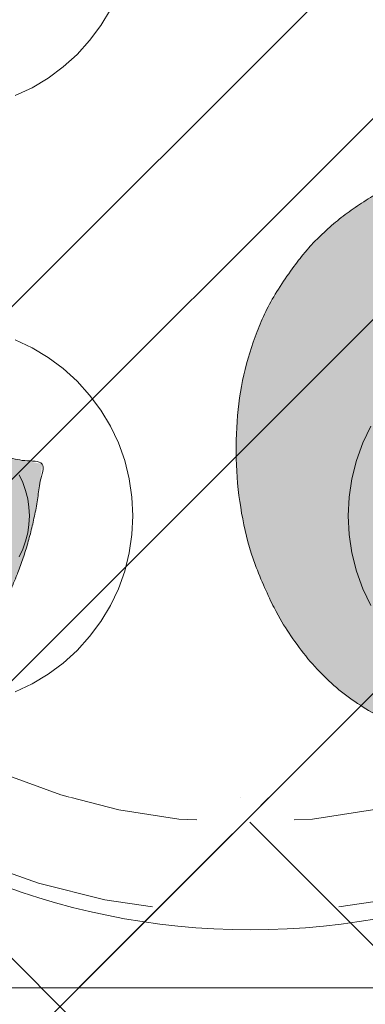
# Model space of a CAD drawing. Header units: inches. Extents: x -420 to -276, y -52 to 18.
# Tile 85 of 187: x -357.072 to -356.251, y -10.563 to -8.222. Entities that reach past the tile are written whole.
import ezdxf

# ---------------------------------------------------------------- set-up
doc = ezdxf.new("R2010")
doc.units = ezdxf.units.IN
doc.header["$LTSCALE"] = 32
doc.header["$MEASUREMENT"] = 0
doc.header["$PDMODE"] = 1
doc.header["$PDSIZE"] = -2
doc.linetypes.add('Dash Style-1', pattern=[0.083328, 0.041656, -0.041672])
for name, color, linetype, lineweight in [('Black', 7, 'Continuous', 18), ('DashLine', 7, 'Dash Style-1', 13), ('DashLineFill', 7, 'Dash Style-1', 13), ('Drawing', 7, 'Continuous', 18), ('Metal-DeskStructure', 7, 'Continuous', 13), ('None', 7, 'Continuous', 18), ('SolidLine', 7, 'Continuous', 15), ('Wood_1-H', 7, 'Continuous', 13)]:
    doc.layers.add(name, color=color, linetype=linetype, lineweight=lineweight)
doc.layers.add('Metal-Leg', color=7, linetype='Continuous', lineweight=18, true_color=0x4c4c4c)
pattern_1 = [(45, (0, 0), (-1.61301565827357, 1.935715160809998), []), (45, (-1.0608, 1.0608), (-0.4723460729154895, 0.4167612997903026), [])]

# ---------------------------------------------------------------- blocks, each defined once
blk = doc.blocks.new('Group-22')
at = {"layer": 'Metal-DeskStructure', "color": 7, "flags": 128}
blk.add_lwpolyline([(0.8051100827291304, 0.3242076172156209), (0.6569804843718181, -0.1001143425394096), (0.9545622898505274, -0.1001143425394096)], close=True, dxfattribs=at)
at = {"layer": 'Metal-DeskStructure', "color": 7}
blk.add_open_spline([(1.174112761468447, -0.3918349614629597), (1.184693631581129, -0.4210075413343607), (1.168822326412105, -0.4369198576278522), (1.14501536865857, -0.439571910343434), (1.104014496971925, -0.439571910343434), (1.078886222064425, -0.4369198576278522), (1.066982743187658, -0.4329417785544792), (1.060369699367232, -0.4236595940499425), (1.057724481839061, -0.4170294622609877), (1.021353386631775, -0.3010040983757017), (0.9849822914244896, -0.1849787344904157), (0.807093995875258, -0.1849787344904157), (0.6292057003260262, -0.1849787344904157), (0.5941572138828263, -0.2996780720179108), (0.5591087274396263, -0.4143774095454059), (0.5564635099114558, -0.4210075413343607), (0.5498504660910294, -0.4302897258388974), (0.5379469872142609, -0.4369198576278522), (0.5141400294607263, -0.439571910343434), (0.477108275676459, -0.439571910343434), (0.4519787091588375, -0.4355938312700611), (0.4427204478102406, -0.4249856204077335), (0.4427204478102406, -0.4050952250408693), (0.4480108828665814, -0.3905089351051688), (0.5915119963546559, 0.0006630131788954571), (0.7350131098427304, 0.3918349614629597), (0.7376583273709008, 0.3971390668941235), (0.7469165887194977, 0.4037691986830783), (0.7627866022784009, 0.4077472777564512), (0.789238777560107, 0.4090720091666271), (0.8302396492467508, 0.4090720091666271), (0.8580131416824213, 0.4077472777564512), (0.8752070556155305, 0.4037691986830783), (0.8844653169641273, 0.3971390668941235), (0.8871105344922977, 0.3918349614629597), (1.030611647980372, 0), (1.174112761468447, -0.3918349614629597)], degree=2, knots=[0, 0, 0, 0.01595318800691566, 0.02392978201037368, 0.03190637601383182, 0.03938443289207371, 0.04686248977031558, 0.05434054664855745, 0.06181860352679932, 0.06181860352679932, 0.1891978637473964, 0.1891978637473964, 0.3755520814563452, 0.3755520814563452, 0.5011946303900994, 0.5011946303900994, 0.5086726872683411, 0.5161507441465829, 0.5236288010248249, 0.5311068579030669, 0.5385854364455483, 0.5460640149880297, 0.5535425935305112, 0.5610211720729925, 0.5610211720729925, 0.7618481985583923, 0.7618481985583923, 0.7647050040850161, 0.7675618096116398, 0.7704186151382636, 0.7732754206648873, 0.7763226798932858, 0.7793699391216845, 0.7824171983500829, 0.7854644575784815, 0.7854644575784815, 1, 1, 1], dxfattribs=at)
blk = doc.blocks.new('TL14_lower_leg (2D)')
at = {"layer": 'DashLine', "flags": 128}
blk.add_lwpolyline([(-1.777195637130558e-14, 1.377952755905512), (0.1350629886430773, 1.371317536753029), (0.2688252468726, 1.351475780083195), (0.3999985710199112, 1.318618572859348), (0.5273196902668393, 1.27306234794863), (0.649562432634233, 1.215245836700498), (0.7655495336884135, 1.14572584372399), (0.8741639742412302, 1.065171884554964), (0.9743597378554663, 0.9743597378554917), (1.065171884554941, 0.8741639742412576), (1.14572584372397, 0.7655495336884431), (1.215245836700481, 0.6495624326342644), (1.273062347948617, 0.5273196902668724), (1.318618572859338, 0.3999985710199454), (1.351475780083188, 0.2688252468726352), (1.371317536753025, 0.1350629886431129), (1.377952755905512, 1.783045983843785e-14), (1.371317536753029, -0.1350629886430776), (1.351475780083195, -0.2688252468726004), (1.318618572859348, -0.3999985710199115), (1.27306234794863, -0.5273196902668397), (1.215245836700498, -0.6495624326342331), (1.145725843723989, -0.7655495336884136), (1.065171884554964, -0.8741639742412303), (0.9743597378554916, -0.9743597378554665), (0.8741639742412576, -1.065171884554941), (0.7655495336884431, -1.14572584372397), (0.6495624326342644, -1.215245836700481), (0.5273196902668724, -1.273062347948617), (0.3999985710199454, -1.318618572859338), (0.2688252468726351, -1.351475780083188), (0.135062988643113, -1.371317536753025), (1.777195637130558e-14, -1.377952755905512), (-0.1350629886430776, -1.371317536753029), (-0.2688252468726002, -1.351475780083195), (-0.3999985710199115, -1.318618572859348), (-0.5273196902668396, -1.27306234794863), (-0.6495624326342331, -1.215245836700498), (-0.7655495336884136, -1.14572584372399), (-0.8741639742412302, -1.065171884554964), (-0.9743597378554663, -0.9743597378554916), (-1.065171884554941, -0.8741639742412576), (-1.14572584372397, -0.7655495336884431), (-1.215245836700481, -0.6495624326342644), (-1.273062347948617, -0.5273196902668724), (-1.318618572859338, -0.3999985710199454), (-1.351475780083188, -0.2688252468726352), (-1.371317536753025, -0.1350629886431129), (-1.377952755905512, -1.783045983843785e-14), (-1.371317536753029, 0.1350629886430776), (-1.351475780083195, 0.2688252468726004), (-1.318618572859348, 0.3999985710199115), (-1.27306234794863, 0.5273196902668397), (-1.215245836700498, 0.6495624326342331), (-1.145725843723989, 0.7655495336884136), (-1.065171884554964, 0.8741639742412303), (-0.9743597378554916, 0.9743597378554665), (-0.8741639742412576, 1.065171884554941), (-0.7655495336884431, 1.14572584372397), (-0.6495624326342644, 1.215245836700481), (-0.5273196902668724, 1.273062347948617), (-0.3999985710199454, 1.318618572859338), (-0.2688252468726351, 1.351475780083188), (-0.135062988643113, 1.371317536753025)], close=True, dxfattribs=at)
at = {"layer": 'DashLine', "linetype": 'Continuous', "lineweight": 5}
blk.add_point((0, 0), dxfattribs=at)
at = {"layer": 'Metal-DeskStructure', "color": 7}
blk.add_blockref('Group-22', (0, 0), dxfattribs=at)
blk = doc.blocks.new('Group-23')
at = {"layer": 'DashLineFill', "linetype": 'Continuous', "lineweight": 13}
h = blk.add_hatch(dxfattribs=at)
h.set_pattern_fill('Steel', color=253, style=0, pattern_type=2)
h.set_pattern_definition(pattern_1)
h.paths.add_polyline_path([(-2.066929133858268, 1.397637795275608), (2.066929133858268, 1.397637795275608), (2.066929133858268, 0.1377952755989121), (2.106299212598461, 0.1377952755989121), (2.106299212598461, -0.1377952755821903), (2.066929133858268, -0.1377952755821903), (2.066929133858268, -5.275590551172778), (2.106299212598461, -5.275590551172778), (2.106299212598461, -5.55118110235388), (2.066929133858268, -5.55118110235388), (2.066929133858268, -5.82677165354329), (-2.066929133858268, -5.82677165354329), (-2.066929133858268, -5.55118110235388), (-2.106299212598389, -5.55118110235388), (-2.106299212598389, -5.275590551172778), (-2.066929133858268, -5.275590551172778), (-2.066929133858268, -0.1377952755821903), (-2.106299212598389, -0.1377952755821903), (-2.106299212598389, 0.1377952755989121), (-2.066929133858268, 0.1377952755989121)])
at = {"layer": 'DashLineFill', "flags": 128}
blk.add_lwpolyline([(-2.066929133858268, 1.397637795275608), (2.066929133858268, 1.397637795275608), (2.066929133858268, 0.1377952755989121), (2.106299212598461, 0.1377952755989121), (2.106299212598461, -0.1377952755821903), (2.066929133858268, -0.1377952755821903), (2.066929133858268, -5.275590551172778), (2.106299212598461, -5.275590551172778), (2.106299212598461, -5.55118110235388), (2.066929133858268, -5.55118110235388), (2.066929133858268, -5.82677165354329), (-2.066929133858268, -5.82677165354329), (-2.066929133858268, -5.55118110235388), (-2.106299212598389, -5.55118110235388), (-2.106299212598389, -5.275590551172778), (-2.066929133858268, -5.275590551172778), (-2.066929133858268, -0.1377952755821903), (-2.106299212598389, -0.1377952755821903), (-2.106299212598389, 0.1377952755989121), (-2.066929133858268, 0.1377952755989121)], close=True, dxfattribs=at)
at = {"layer": 'SolidLine', "linetype": 'Continuous', "lineweight": 5}
blk.add_point((0, 0), dxfattribs=at)
blk = doc.blocks.new('TL14_upper_leg (2D)')
at = {"layer": 'DashLine', "flags": 128}
blk.add_lwpolyline([(0, 1.22047244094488), (0.1196272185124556, 1.214595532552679), (0.2381023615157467, 1.197021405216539), (0.3542844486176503, 1.167919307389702), (0.4670545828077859, 1.127569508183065), (0.5753267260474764, 1.076360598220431), (0.6780581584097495, 1.01478574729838), (0.7742595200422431, 0.9434379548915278), (0.8630043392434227, 0.8630043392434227), (0.9434379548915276, 0.7742595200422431), (1.01478574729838, 0.6780581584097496), (1.076360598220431, 0.5753267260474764), (1.127569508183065, 0.467054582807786), (1.167919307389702, 0.3542844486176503), (1.197021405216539, 0.2381023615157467), (1.214595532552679, 0.1196272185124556), (1.22047244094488, 7.47323834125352e-17), (1.214595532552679, -0.1196272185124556), (1.197021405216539, -0.2381023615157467), (1.167919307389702, -0.3542844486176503), (1.127569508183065, -0.467054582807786), (1.076360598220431, -0.5753267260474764), (1.01478574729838, -0.6780581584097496), (0.9434379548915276, -0.7742595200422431), (0.8630043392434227, -0.8630043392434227), (0.7742595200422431, -0.9434379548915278), (0.6780581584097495, -1.01478574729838), (0.5753267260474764, -1.076360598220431), (0.4670545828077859, -1.127569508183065), (0.3542844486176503, -1.167919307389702), (0.2381023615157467, -1.197021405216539), (0.1196272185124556, -1.214595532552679), (0, -1.22047244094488), (-0.1196272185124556, -1.214595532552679), (-0.2381023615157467, -1.197021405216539), (-0.3542844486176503, -1.167919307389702), (-0.4670545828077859, -1.127569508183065), (-0.5753267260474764, -1.076360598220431), (-0.6780581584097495, -1.01478574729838), (-0.7742595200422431, -0.9434379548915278), (-0.8630043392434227, -0.8630043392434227), (-0.9434379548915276, -0.7742595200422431), (-1.01478574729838, -0.6780581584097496), (-1.076360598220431, -0.5753267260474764), (-1.127569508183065, -0.467054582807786), (-1.167919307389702, -0.3542844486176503), (-1.197021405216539, -0.2381023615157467), (-1.214595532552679, -0.1196272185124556), (-1.22047244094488, 7.47323834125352e-17), (-1.214595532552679, 0.1196272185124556), (-1.197021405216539, 0.2381023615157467), (-1.167919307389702, 0.3542844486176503), (-1.127569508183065, 0.467054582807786), (-1.076360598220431, 0.5753267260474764), (-1.01478574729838, 0.6780581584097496), (-0.9434379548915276, 0.7742595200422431), (-0.8630043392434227, 0.8630043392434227), (-0.7742595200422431, 0.9434379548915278), (-0.6780581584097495, 1.01478574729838), (-0.5753267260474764, 1.076360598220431), (-0.4670545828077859, 1.127569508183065), (-0.3542844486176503, 1.167919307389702), (-0.2381023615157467, 1.197021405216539), (-0.1196272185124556, 1.214595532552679)], close=True, dxfattribs=at)
at = {"layer": 'Metal-Leg', "linetype": 'Continuous', "lineweight": 5}
for p in [(0, 7.161375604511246e-14), (0, 0)]:
    blk.add_point(p, dxfattribs=at)
at = {"layer": 'DashLine', "color": 7}
blk.add_blockref('Group-23', (0, 0), dxfattribs=at)
blk = doc.blocks.new('Group-28')
at = {"layer": 'DashLine'}
for p, q in [((0.0001991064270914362, 3.818897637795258), (0.0001991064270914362, 4.055118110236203)), ((-0.117911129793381, 3.700787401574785), (-0.3541316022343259, 3.700787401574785)), ((0.1183093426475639, 3.700787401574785), (0.3545298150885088, 3.700787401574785)), ((0.0001991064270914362, 3.582677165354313), (0.0001991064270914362, 3.346456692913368))]:
    blk.add_line(p, q, dxfattribs=at)
at = {"layer": 'DashLine', "flags": 128}
blk.add_lwpolyline([(-0.2557064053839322, 3.700787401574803), (-0.254474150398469, 3.725870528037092), (-0.2507892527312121, 3.750712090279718), (-0.2446871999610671, 3.775072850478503), (-0.2362267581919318, 3.798718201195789), (-0.2254894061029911, 3.821420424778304), (-0.2125785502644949, 3.842960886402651), (-0.1976185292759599, 3.863132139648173), (-0.180753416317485, 3.881739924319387), (-0.1621456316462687, 3.898605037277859), (-0.1419743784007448, 3.913565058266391), (-0.1204339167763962, 3.926475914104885), (-0.09773169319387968, 3.937213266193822), (-0.07408634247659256, 3.945673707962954), (-0.04972558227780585, 3.951775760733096), (-0.02488402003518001, 3.955460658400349), (0.0001991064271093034, 3.956692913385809), (0.02528223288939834, 3.955460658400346), (0.05012379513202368, 3.951775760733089), (0.07448455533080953, 3.945673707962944), (0.09812990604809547, 3.937213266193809), (0.1208321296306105, 3.926475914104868), (0.1423725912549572, 3.913565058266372), (0.1625438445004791, 3.898605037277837), (0.181151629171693, 3.881739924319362), (0.1980167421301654, 3.863132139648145), (0.2129767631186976, 3.842960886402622), (0.2258876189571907, 3.821420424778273), (0.2366249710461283, 3.798718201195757), (0.2450854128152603, 3.775072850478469), (0.2511874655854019, 3.750712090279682), (0.2548723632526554, 3.725870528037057), (0.2561046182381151, 3.700787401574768), (0.2548723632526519, 3.675704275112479), (0.251187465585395, 3.650862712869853), (0.24508541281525, 3.626501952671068), (0.2366249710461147, 3.602856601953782), (0.2258876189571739, 3.580154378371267), (0.2129767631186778, 3.55861391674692), (0.1980167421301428, 3.538442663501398), (0.1811516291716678, 3.519834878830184), (0.1625438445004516, 3.502969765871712), (0.1423725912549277, 3.488009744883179), (0.1208321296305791, 3.475098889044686), (0.09812990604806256, 3.464361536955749), (0.07448455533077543, 3.455901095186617), (0.05012379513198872, 3.449799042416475), (0.02528223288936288, 3.446114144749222), (0.0001991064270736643, 3.444881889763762), (-0.02488402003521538, 3.446114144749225), (-0.04972558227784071, 3.449799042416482), (-0.07408634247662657, 3.455901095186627), (-0.09773169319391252, 3.464361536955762), (-0.1204339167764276, 3.475098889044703), (-0.1419743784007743, 3.488009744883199), (-0.1621456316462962, 3.502969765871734), (-0.1807534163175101, 3.519834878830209), (-0.1976185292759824, 3.538442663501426), (-0.2125785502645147, 3.558613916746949), (-0.2254894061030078, 3.580154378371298), (-0.2362267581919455, 3.602856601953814), (-0.2446871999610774, 3.626501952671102), (-0.250789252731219, 3.650862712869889), (-0.2544741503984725, 3.675704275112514)], close=True, dxfattribs=at)
blk = doc.blocks.new('1BRPT9-Bracket (2D)')
at = {"layer": 'DashLineFill', "linetype": 'Continuous', "lineweight": 13}
h = blk.add_hatch(dxfattribs=at)
h.set_pattern_fill('Steel', color=253, style=0, pattern_type=2)
h.set_pattern_definition(pattern_1)
edge = h.paths.add_edge_path()
edge.add_arc((1.677931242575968, -8.488188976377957), 0.2519685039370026, 269.999999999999, 360.0000000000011)
edge.add_line((1.929899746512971, -8.488188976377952), (1.929899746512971, -7.480314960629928))
edge.add_line((1.929899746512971, -7.480314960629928), (2.323600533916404, -7.480314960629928))
edge.add_line((2.323600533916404, -7.480314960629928), (2.323600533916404, 7.461135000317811))
edge.add_line((2.323600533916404, 7.461135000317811), (1.929899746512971, 7.480314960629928))
edge.add_line((1.929899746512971, 7.480314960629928), (1.929899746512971, 8.488188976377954))
edge.add_arc((1.677931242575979, 8.488188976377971), 0.2519685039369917, 359.999999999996, 450.0000000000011)
edge.add_line((1.677931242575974, 8.740157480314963), (-2.32206875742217, 8.740157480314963))
edge.add_line((-2.32206875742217, 8.740157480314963), (-2.32206875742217, -8.74015748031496))
edge.add_line((-2.32206875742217, -8.74015748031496), (1.677931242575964, -8.74015748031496))
at = {"layer": 'DashLineFill', "linetype": 'Continuous', "lineweight": 5}
blk.add_point((0.0001991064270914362, 3.700787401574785), dxfattribs=at)
at = {"layer": 'Metal-DeskStructure', "color": 7}
blk.add_blockref('Group-28', (0, 0), dxfattribs=at)
blk = doc.blocks.new('1BRPFY-Leg_Plate (2D)')
at = {"layer": 'DashLineFill', "linetype": 'Continuous', "lineweight": 13}
h = blk.add_hatch(dxfattribs=at)
h.set_pattern_fill('Steel', color=253, style=0, pattern_type=2)
h.set_pattern_definition(pattern_1)
edge = h.paths.add_edge_path()
edge.add_arc((-1.704724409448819, -1.704724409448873), 0.125984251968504, 179.9999999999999, 269.9999999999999)
edge.add_line((-1.704724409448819, -1.830708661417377), (1.704724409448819, -1.830708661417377))
edge.add_arc((1.704724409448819, -1.704724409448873), 0.125984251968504, 270.0000000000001, 360.0000000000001)
edge.add_line((1.830708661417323, -1.704724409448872), (1.830708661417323, 1.704724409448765))
edge.add_arc((1.704724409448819, 1.704724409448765), 0.1259842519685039, 0, 90)
edge.add_line((1.704724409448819, 1.830708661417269), (-1.704724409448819, 1.830708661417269))
edge.add_arc((-1.704724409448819, 1.704724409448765), 0.1259842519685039, 90, 180)
edge.add_line((-1.830708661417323, 1.704724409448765), (-1.830708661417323, -1.704724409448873))
at = {"layer": 'DashLineFill', "flags": 128}
blk.add_lwpolyline([(-1.830708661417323, -1.704724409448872, 0.414213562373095), (-1.704724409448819, -1.830708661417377), (1.704724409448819, -1.830708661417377, 0.414213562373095), (1.830708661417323, -1.704724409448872), (1.830708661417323, 1.704724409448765, 0.414213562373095), (1.704724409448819, 1.830708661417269), (-1.704724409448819, 1.830708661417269, 0.414213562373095), (-1.830708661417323, 1.704724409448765)], format="xyb", close=True, dxfattribs=at)
at = {"layer": 'SolidLine', "flags": 128}
blk.add_lwpolyline([(0.5263745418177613, 0.6112270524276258), (0.5177020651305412, 0.6295634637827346), (0.5108686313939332, 0.6486616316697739), (0.5059400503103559, 0.6683376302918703), (0.5029637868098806, 0.6884019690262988), (0.5019685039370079, 0.7086614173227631), (0.5029637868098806, 0.7289208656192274), (0.5059400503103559, 0.7489852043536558), (0.5108686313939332, 0.7686612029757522), (0.5177020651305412, 0.7877593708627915), (0.5263745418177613, 0.8060957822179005)], dxfattribs=at)
at = {"layer": 'SolidLine', "linetype": 'Continuous', "lineweight": 5}
blk.add_point((0, -5.371031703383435e-14), dxfattribs=at)
blk = doc.blocks.new('Group-45')
at = {"layer": 'Metal-DeskStructure', "linetype": 'Continuous', "lineweight": 0, "true_color": 0xff0000}
h = blk.add_hatch(color=1, dxfattribs=at)
h.paths.add_polyline_path([(-1.987219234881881, -1.274606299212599), (-1.987219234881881, 1.274606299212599), (-0.8719385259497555, 1.274606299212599), (-0.7915355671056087, 1.273487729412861), (-0.7161115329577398, 1.270132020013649), (-0.645666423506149, 1.264539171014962), (-0.5802002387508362, 1.256709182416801), (-0.5197129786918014, 1.246642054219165), (-0.4642046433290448, 1.234337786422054), (-0.4136752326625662, 1.219796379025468), (-0.3681247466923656, 1.203017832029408), (-0.3261402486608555, 1.18341340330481), (-0.2863088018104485, 1.160394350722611), (-0.2486304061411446, 1.133960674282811), (-0.2131050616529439, 1.10411237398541), (-0.1797327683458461, 1.070849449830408), (-0.1485135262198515, 1.034171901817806), (-0.1194473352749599, 0.9940797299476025), (-0.09253419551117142, 0.9505729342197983), (-0.06831236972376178, 0.9047532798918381), (-0.04732012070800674, 0.8577225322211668), (-0.02955744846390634, 0.8094806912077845), (-0.01502435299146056, 0.7600277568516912), (-0.003720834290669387, 0.7093637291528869), (0.004353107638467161, 0.6574886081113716), (0.00919747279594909, 0.604402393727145), (0.0108122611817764, 0.5501050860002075), (0.00814617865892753, 0.4809719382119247), (0.000147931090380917, 0.4145973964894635), (-0.01318248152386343, 0.3509814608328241), (-0.03184505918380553, 0.2901241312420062), (-0.05583980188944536, 0.23202540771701), (-0.08516670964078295, 0.1766852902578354), (-0.1198257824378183, 0.1241037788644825), (-0.1598170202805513, 0.0742808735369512), (-0.2053927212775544, 0.02804076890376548), (-0.2568051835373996, -0.01379234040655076), (-0.3140544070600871, -0.05121845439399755), (-0.3771403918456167, -0.08423757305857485), (-0.4460631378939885, -0.1128496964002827), (-0.5208226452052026, -0.137054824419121), (-0.6014189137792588, -0.1568529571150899), (-0.6878519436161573, -0.1722440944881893), (-0.6570364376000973, -0.1878368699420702), (-0.6281048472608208, -0.203396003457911), (-0.6010571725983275, -0.2189214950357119), (-0.5758934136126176, -0.2344133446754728), (-0.552613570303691, -0.2498715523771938), (-0.5312176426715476, -0.2652961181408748), (-0.5117056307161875, -0.2806870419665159), (-0.4940775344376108, -0.2960443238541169), (-0.4592922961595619, -0.3297530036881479), (-0.4249107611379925, -0.3652110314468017), (-0.3909329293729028, -0.4024184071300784), (-0.3573588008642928, -0.4413751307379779), (-0.3241883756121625, -0.4820812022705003), (-0.2914216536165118, -0.5245366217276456), (-0.2590586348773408, -0.5687413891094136), (-0.2270993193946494, -0.6146955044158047), (0.1981284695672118, -1.274606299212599), (-0.199109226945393, -1.274606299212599), (-0.5274503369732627, -0.7707919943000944), (-0.5624626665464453, -0.7177646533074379), (-0.5959106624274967, -0.667950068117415), (-0.627794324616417, -0.6213482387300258), (-0.6581136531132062, -0.57795916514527), (-0.6868686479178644, -0.5377828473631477), (-0.7140593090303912, -0.5008192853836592), (-0.739685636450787, -0.4670684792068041), (-0.7637476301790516, -0.4365304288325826), (-0.7867246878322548, -0.408532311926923), (-0.8090962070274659, -0.3824013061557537), (-0.8308621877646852, -0.3581374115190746), (-0.8520226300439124, -0.3357406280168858), (-0.872577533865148, -0.3152109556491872), (-0.8925268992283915, -0.2965483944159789), (-0.911870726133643, -0.2797529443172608), (-0.9306090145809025, -0.264824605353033), (-0.9490697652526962, -0.2513512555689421), (-0.9675809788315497, -0.2389207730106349), (-0.9861426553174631, -0.2275331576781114), (-1.004754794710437, -0.2171884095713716), (-1.02341739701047, -0.2078865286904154), (-1.042130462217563, -0.1996275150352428), (-1.060893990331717, -0.192411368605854), (-1.07970798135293, -0.1862380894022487), (-1.094812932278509, -0.1829582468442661), (-1.112138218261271, -0.1801157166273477), (-1.131683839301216, -0.1777104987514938), (-1.153449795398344, -0.1757425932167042), (-1.177436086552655, -0.1742120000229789), (-1.203642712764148, -0.173118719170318), (-1.232069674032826, -0.1724627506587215), (-1.262716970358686, -0.1722440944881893), (-1.642731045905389, -0.1722440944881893), (-1.642731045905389, -1.274606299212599)])
h.paths.add_polyline_path([(-1.642731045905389, 0.1033464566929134), (-0.9376065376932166, 0.1033464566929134), (-0.8829223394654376, 0.1041370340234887), (-0.831366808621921, 0.1065087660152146), (-0.7829399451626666, 0.1104616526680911), (-0.7376417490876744, 0.1159956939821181), (-0.6954722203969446, 0.1231108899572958), (-0.656431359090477, 0.131807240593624), (-0.6205191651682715, 0.1420847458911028), (-0.5877356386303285, 0.1539434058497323), (-0.5574584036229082, 0.1675514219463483), (-0.5290650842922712, 0.183076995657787), (-0.5025556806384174, 0.2005201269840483), (-0.477930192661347, 0.2198808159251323), (-0.4551886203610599, 0.2411590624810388), (-0.4343309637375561, 0.2643548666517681), (-0.4153572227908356, 0.2894682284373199), (-0.3982673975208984, 0.3164991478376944), (-0.3831287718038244, 0.3447916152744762), (-0.3700086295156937, 0.3736896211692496), (-0.3589069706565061, 0.4031931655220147), (-0.3498237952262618, 0.4333022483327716), (-0.3427591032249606, 0.4640168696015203), (-0.3377128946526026, 0.4953370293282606), (-0.3346851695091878, 0.5272627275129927), (-0.3336759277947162, 0.5597939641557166), (-0.3356439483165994, 0.6066395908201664), (-0.3415480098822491, 0.6513658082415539), (-0.3513881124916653, 0.693972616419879), (-0.3651642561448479, 0.7344600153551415), (-0.3828764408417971, 0.7728280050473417), (-0.4045246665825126, 0.8090765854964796), (-0.4301089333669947, 0.8432057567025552), (-0.4596292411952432, 0.8752155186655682), (-0.4934051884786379, 0.9042311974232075), (-0.5317563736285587, 0.9293781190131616), (-0.5746827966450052, 0.9506562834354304), (-0.6221844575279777, 0.9680656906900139), (-0.6742613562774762, 0.9816063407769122), (-0.7309134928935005, 0.9912782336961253), (-0.7921408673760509, 0.9970813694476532), (-0.8579434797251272, 0.9990157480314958), (-1.642731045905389, 0.9990157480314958)])
blk.add_hatch(color=1, dxfattribs=at).paths.add_polyline_path([(1.987219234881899, -0.9301181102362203), (1.987219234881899, -1.274606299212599), (0.4025735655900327, -1.274606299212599), (0.4023214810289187, -1.244883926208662), (0.4031795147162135, -1.21546436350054), (0.4051476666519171, -1.186347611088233), (0.4082259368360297, -1.15753366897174), (0.4124143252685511, -1.129022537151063), (0.4177128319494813, -1.1008142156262), (0.4241214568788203, -1.072908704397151), (0.4316402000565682, -1.045306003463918), (0.4455088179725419, -1.000302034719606), (0.4612781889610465, -0.9557186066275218), (0.4789483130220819, -0.9115557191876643), (0.4985191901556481, -0.8678133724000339), (0.5199908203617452, -0.8244915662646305), (0.543363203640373, -0.7815903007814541), (0.5686363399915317, -0.7391095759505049), (0.5958102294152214, -0.6970493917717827), (0.6262305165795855, -0.6545855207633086), (0.6612428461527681, -0.6108937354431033), (0.7008472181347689, -0.5659740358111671), (0.7450436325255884, -0.5198264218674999), (0.793832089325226, -0.4724508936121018), (0.847212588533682, -0.4238474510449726), (0.9051851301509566, -0.3740160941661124), (0.9677497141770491, -0.3229568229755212), (1.064241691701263, -0.2345473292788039), (1.152407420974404, -0.1517895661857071), (1.232246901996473, -0.07468353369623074), (1.303760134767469, -0.003229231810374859), (1.366947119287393, 0.06257333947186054), (1.421807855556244, 0.1227241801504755), (1.468342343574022, 0.1772232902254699), (1.506550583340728, 0.2260706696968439), (1.538467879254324, 0.2720417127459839), (1.566129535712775, 0.3179118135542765), (1.589535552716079, 0.3636809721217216), (1.608685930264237, 0.4093491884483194), (1.623580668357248, 0.4549164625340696), (1.634219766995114, 0.5003827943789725), (1.640603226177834, 0.5457481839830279), (1.642731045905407, 0.5910126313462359), (1.640973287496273, 0.6332243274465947), (1.635700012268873, 0.6737371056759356), (1.626911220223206, 0.7125509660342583), (1.614606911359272, 0.7496659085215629), (1.598787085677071, 0.7850819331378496), (1.579451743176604, 0.8187990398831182), (1.556600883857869, 0.8508172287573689), (1.530234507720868, 0.8811364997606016), (1.501059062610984, 0.9087644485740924), (1.469780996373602, 0.9327086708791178), (1.436400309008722, 0.9529691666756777), (1.400917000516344, 0.9695459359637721), (1.363331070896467, 0.9824389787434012), (1.323642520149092, 0.991648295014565), (1.281851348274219, 0.9971738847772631), (1.237957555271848, 0.9990157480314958), (1.191254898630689, 0.9970140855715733), (1.146957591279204, 0.9910090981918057), (1.105065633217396, 0.981000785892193), (1.065579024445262, 0.9669891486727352), (1.028497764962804, 0.9489741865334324), (0.993821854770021, 0.9269558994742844), (0.9615512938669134, 0.9009342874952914), (0.9316860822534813, 0.8709093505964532), (0.9047981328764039, 0.837352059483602), (0.8814593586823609, 0.8007333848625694), (0.8616697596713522, 0.7610533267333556), (0.8454293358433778, 0.7183118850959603), (0.8327380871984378, 0.6725090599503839), (0.8235960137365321, 0.6236448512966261), (0.8180031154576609, 0.571719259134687), (0.8159593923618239, 0.5167322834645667), (0.4714712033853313, 0.5856299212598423), (0.4819337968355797, 0.6671096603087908), (0.4977117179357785, 0.7436104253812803), (0.5188049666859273, 0.8151322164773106), (0.5452135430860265, 0.8816750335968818), (0.5769374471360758, 0.943238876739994), (0.6139766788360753, 0.9998237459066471), (0.656331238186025, 1.051429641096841), (0.7040011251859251, 1.098056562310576), (0.7564817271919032, 1.139435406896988), (0.8132684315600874, 1.175297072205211), (0.874361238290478, 1.205641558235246), (0.9397601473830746, 1.230468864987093), (1.009465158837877, 1.249778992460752), (1.083476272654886, 1.263571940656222), (1.161793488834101, 1.271847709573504), (1.244416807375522, 1.274606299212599), (1.328024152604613, 1.271486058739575), (1.407140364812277, 1.262125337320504), (1.481765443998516, 1.246524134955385), (1.551899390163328, 1.22468245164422), (1.617542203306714, 1.196600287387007), (1.678693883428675, 1.162277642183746), (1.735354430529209, 1.121714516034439), (1.787523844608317, 1.074910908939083), (1.834327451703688, 1.023481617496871), (1.874890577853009, 0.9690414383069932), (1.909213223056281, 0.9115903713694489), (1.937295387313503, 0.8511284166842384), (1.959137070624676, 0.7876555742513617), (1.9747382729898, 0.7211718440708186), (1.984098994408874, 0.6516772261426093), (1.987219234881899, 0.5791717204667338), (1.986294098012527, 0.5418296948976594), (1.983518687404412, 0.5046222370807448), (1.978893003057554, 0.4675493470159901), (1.972417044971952, 0.4306110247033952), (1.964090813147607, 0.3938072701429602), (1.953914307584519, 0.357138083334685), (1.941887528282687, 0.3206034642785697), (1.928010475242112, 0.2842034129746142), (1.911980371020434, 0.2476351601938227), (1.893494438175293, 0.2105959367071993), (1.87255267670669, 0.173085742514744), (1.849155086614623, 0.1351045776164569), (1.823301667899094, 0.09665244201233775), (1.794992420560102, 0.05772933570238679), (1.764227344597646, 0.0183352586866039), (1.731006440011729, -0.02152978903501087), (1.694017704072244, -0.06341332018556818), (1.651949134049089, -0.1088628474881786), (1.604800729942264, -0.1578783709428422), (1.552572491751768, -0.210459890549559), (1.495264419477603, -0.2666074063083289), (1.432876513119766, -0.3263209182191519), (1.365408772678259, -0.3896004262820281), (1.292861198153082, -0.4564459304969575), (1.229909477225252, -0.5112058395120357), (1.173467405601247, -0.5613736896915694), (1.123534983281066, -0.6069494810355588), (1.080112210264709, -0.6479332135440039), (1.043199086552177, -0.6843248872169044), (1.012795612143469, -0.7161245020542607), (0.9889017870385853, -0.7433320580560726), (0.9715176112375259, -0.76594755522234), (0.9576994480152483, -0.7862922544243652), (0.9445036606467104, -0.8066874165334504), (0.9319302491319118, -0.8271330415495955), (0.9199792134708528, -0.8476291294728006), (0.9086505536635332, -0.8681756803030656), (0.8979442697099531, -0.8887726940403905), (0.8878603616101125, -0.9094201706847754), (0.8783988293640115, -0.9301181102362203)])
at = {"layer": 'Metal-DeskStructure', "color": 7}
for points, knots in [([(-1.987219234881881, -1.274606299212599), (-1.987219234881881, 0), (-1.987219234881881, 1.274606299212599), (-1.429578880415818, 1.274606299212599), (-0.5403688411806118, 1.274606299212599), (-0.1958806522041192, 1.131429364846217), (0.0108122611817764, 0.7697165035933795), (0.0108122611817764, 0.2680552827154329), (-0.330446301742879, -0.1194935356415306), (-0.6878519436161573, -0.1722440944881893), (-0.5608220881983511, -0.2346824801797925), (-0.4940775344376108, -0.2960443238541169), (-0.3541291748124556, -0.4273803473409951), (-0.2270993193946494, -0.6146955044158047), (-0.01448542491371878, -0.9446509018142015), (0.1981284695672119, -1.274606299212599), (-0.0004903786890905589, -1.274606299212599), (-0.199109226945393, -1.274606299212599), (-0.3632797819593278, -1.022699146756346), (-0.5274503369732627, -0.7707919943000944), (-0.6706283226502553, -0.5522571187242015), (-0.856866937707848, -0.3208037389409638), (-1.004351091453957, -0.2088454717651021), (-1.07970798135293, -0.1862380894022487), (-1.13568711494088, -0.1722440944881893), (-1.452724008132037, -0.1722440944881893), (-1.642731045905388, -0.1722440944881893), (-1.642731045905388, -0.7234251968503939), (-1.642731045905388, -1.274606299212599), (-1.814975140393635, -1.274606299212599), (-1.987219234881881, -1.274606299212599)], [0, 0, 0, 0.1376097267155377, 0.1376097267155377, 0.1978139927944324, 0.233611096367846, 0.2694081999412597, 0.3052053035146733, 0.3511799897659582, 0.3971546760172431, 0.3971546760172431, 0.4151671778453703, 0.4151671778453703, 0.4532969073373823, 0.4532969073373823, 0.5194264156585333, 0.5194264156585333, 0.5528882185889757, 0.5528882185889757, 0.6035447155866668, 0.6035447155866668, 0.6475600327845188, 0.6915753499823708, 0.7355906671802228, 0.7355906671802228, 0.7678723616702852, 0.8161582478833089, 0.8161582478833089, 0.9562281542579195, 0.9562281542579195, 1, 1, 1]), ([(1.987219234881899, -0.9301181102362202), (1.987219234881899, -1.102362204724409), (1.987219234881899, -1.274606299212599), (1.194896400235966, -1.274606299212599), (0.4025735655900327, -1.274606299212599), (0.399344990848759, -1.155111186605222), (0.4316402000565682, -1.045306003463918), (0.4833131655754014, -0.8644490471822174), (0.7083072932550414, -0.529649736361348), (0.9677497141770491, -0.3229568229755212), (1.370370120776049, 0.04198461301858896), (1.642731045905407, 0.4101567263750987), (1.642731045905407, 0.7632572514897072), (1.417737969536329, 0.9990157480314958), (1.04633623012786, 0.9990157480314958), (0.8170359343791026, 0.7428029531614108), (0.8159593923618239, 0.5167322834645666), (0.6437152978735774, 0.5511811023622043), (0.4714712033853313, 0.5856299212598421), (0.502690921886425, 0.9215068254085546), (0.9053113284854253, 1.274606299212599), (1.587828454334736, 1.274606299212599), (1.987219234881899, 0.8752155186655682), (1.987219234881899, 0.4295344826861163), (1.868801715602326, 0.138872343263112), (1.593211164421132, -0.1819319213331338), (1.292861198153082, -0.4564459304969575), (1.028035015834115, -0.6846696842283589), (0.915000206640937, -0.8472254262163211), (0.8783988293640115, -0.9301181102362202), (1.432809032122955, -0.9301181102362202), (1.987219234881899, -0.9301181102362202)], [0, 0, 0, 0.0212862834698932, 0.0212862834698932, 0.1192031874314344, 0.1192031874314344, 0.1339760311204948, 0.1339760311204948, 0.1582533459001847, 0.1825306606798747, 0.1825306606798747, 0.2223012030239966, 0.2620717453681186, 0.2999486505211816, 0.3378255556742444, 0.3781971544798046, 0.4185687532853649, 0.4185687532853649, 0.4499368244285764, 0.4499368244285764, 0.5101754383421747, 0.5704140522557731, 0.6314176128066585, 0.692421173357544, 0.7232558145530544, 0.7540904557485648, 0.7849250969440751, 0.7849250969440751, 0.8114174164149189, 0.8379097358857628, 0.8379097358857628, 1, 1, 1])]:
    blk.add_open_spline(points, degree=2, knots=knots, dxfattribs=at)
blk = doc.blocks.new('SlateLegLocator-R2')
at = {"color": 255, "linetype": 'Dash Style-1', "lineweight": 5}
blk.add_wipeout([(-2.106299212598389, 1.3779527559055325), (2.10629921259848, 1.3779527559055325), (2.10629921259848, -5.807086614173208), (-2.106299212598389, -5.807086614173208)], dxfattribs=at).dxf.layer = 'Black'
at = {"layer": 'Black', "linetype": 'Dash Style-1', "lineweight": 5, "flags": 128}
blk.add_lwpolyline([(-2.106299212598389, 1.377952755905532), (2.106299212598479, 1.377952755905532), (2.106299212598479, -5.807086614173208), (-2.106299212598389, -5.807086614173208)], close=True, dxfattribs=at)
at = {"layer": 'Black', "linetype": 'Continuous', "lineweight": 5}
blk.add_point((0, 0), dxfattribs=at)
at = {"layer": 'Metal-DeskStructure', "color": 7}
blk.add_blockref('Group-45', (0, 0), dxfattribs=at)
blk = doc.blocks.new('Group-63')
at = {"layer": 'None', "color": 7}
for name, p in [('1BRPT9-Bracket (2D)', (7.862204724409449, -12.00787401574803)), ('1BRPFY-Leg_Plate (2D)', (7.862204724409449, -8.30708661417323)), ('TL14_upper_leg (2D)', (7.862204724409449, -8.30708661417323)), ('TL14_lower_leg (2D)', (7.862204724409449, -8.30708661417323))]:
    blk.add_blockref(name, p, dxfattribs=at)
blk.add_blockref('SlateLegLocator-R2', (7.862204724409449, -8.30708661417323), dxfattribs=at)
blk = doc.blocks.new('Group-64')
at = {"layer": 'None'}
blk.add_blockref('Group-63', (0, 0), dxfattribs=at)
blk = doc.blocks.new('SL Credenza Desk Top (2D)-3')
at = {"layer": 'None'}
blk.add_blockref('Group-64', (0, 0), dxfattribs=at)
at = {"layer": 'Drawing', "color": 0, "flags": 1}
for tag in ['Tag', 'Catalog', 'Option1', 'Option2', 'Option3', 'Option4', 'Option5', 'Option6', 'Option7', 'Option8', 'Option9', 'Option10', 'Option11', 'Option12', 'Custom', 'FinishGroup', 'Discount', 'Item2', 'Item3', 'Item6', 'Item9', 'Item10', 'Item12', 'Item13', 'Item16', 'Item19', 'Item20', 'Item21', 'Item22', 'Item23', 'Item24', 'Item25', 'Item8', 'Item18', 'Item1', 'Item4', 'Item5', 'Item7', 'Item11', 'Item14', 'Item15', 'Item17']:
    blk.add_attdef(tag, (-58.98949482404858, -0.4368965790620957), '', height=0.007086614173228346, dxfattribs=at)
blk = doc.blocks.new('TLLegSleeve (2D)')
at = {"layer": 'DashLineFill', "linetype": 'Continuous', "lineweight": 13}
h = blk.add_hatch(dxfattribs=at)
h.set_pattern_fill('Steel', color=253, style=0, pattern_type=2)
h.set_pattern_definition(pattern_1)
edge = h.paths.add_edge_path()
edge.add_line((1.08267716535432, 1.402343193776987), (1.08267716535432, 2.913385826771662))
edge.add_arc((-1.707523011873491e-13, 2.913385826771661), 1.08267716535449, 4.479377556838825e-14, 180)
edge.add_line((-1.082677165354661, 2.913385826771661), (-1.08267716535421, 1.402343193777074))
edge.add_arc((-1.332267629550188e-15, 2.886579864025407e-15), 1.771653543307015, 127.6698869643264, 412.330113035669)
edge.add_line((1.08267716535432, 1.402343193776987), (1.08267716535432, 1.402343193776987))
edge = h.paths.add_edge_path()
edge.add_arc((1.665334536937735e-15, 2.91338582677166), 0.7480314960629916, 180, 360)
edge.add_arc((1.665334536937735e-15, 2.91338582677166), 0.7480314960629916, 9.54166404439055e-15, 180)
edge.add_line((-0.7480314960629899, 2.91338582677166), (-0.7480314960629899, 2.91338582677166))
edge = h.paths.add_edge_path()
edge.add_arc((-1.723066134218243e-13, 5.70119602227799e-16), 1.437007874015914, 180, 360)
edge.add_arc((-1.723066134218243e-13, 9.149983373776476e-17), 1.437007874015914, 9.541664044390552e-15, 180)
edge.add_line((-1.437007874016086, 3.308097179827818e-16), (-1.437007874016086, 3.308097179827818e-16))
at = {"layer": 'DashLine', "color": 8, "flags": 128}
blk.add_lwpolyline([(1.653543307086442, 1.118599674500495e-14), (1.645581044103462, -0.1620755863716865), (1.621770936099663, -0.3225902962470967), (1.582342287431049, -0.4799982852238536), (1.527674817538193, -0.6327836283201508), (1.45829500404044, -0.7794749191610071), (1.374871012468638, -0.9186594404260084), (1.278206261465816, -1.048996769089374), (1.169231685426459, -1.169231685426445), (1.048996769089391, -1.278206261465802), (0.918659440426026, -1.374871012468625), (0.7794749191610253, -1.458295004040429), (0.6327836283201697, -1.527674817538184), (0.4799982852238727, -1.582342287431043), (0.3225902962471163, -1.621770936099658), (0.1620755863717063, -1.645581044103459), (8.723964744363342e-15, -1.653543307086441), (-0.162075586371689, -1.645581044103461), (-0.3225902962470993, -1.621770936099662), (-0.4799982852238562, -1.582342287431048), (-0.6327836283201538, -1.527674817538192), (-0.7794749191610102, -1.458295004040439), (-0.9186594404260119, -1.374871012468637), (-1.048996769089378, -1.278206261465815), (-1.169231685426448, -1.169231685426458), (-1.278206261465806, -1.048996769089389), (-1.374871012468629, -0.9186594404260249), (-1.458295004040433, -0.7794749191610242), (-1.527674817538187, -0.6327836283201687), (-1.582342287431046, -0.4799982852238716), (-1.621770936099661, -0.3225902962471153), (-1.645581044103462, -0.1620755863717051), (-1.653543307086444, -7.741682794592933e-15), (-1.645581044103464, 0.1620755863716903), (-1.621770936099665, 0.3225902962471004), (-1.582342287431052, 0.4799982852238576), (-1.527674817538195, 0.6327836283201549), (-1.458295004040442, 0.7794749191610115), (-1.37487101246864, 0.918659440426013), (-1.278206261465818, 1.048996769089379), (-1.169231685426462, 1.169231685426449), (-1.048996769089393, 1.278206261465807), (-0.9186594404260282, 1.37487101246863), (-0.7794749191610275, 1.458295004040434), (-0.6327836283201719, 1.527674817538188), (-0.479998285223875, 1.582342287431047), (-0.3225902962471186, 1.621770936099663), (-0.1620755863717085, 1.645581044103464), (-1.096189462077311e-14, 1.653543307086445), (0.1620755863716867, 1.645581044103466), (0.3225902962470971, 1.621770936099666), (0.479998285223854, 1.582342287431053), (0.6327836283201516, 1.527674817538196), (0.7794749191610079, 1.458295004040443), (0.9186594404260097, 1.374871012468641), (1.048996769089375, 1.278206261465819), (1.169231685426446, 1.169231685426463), (1.278206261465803, 1.048996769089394), (1.374871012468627, 0.9186594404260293), (1.458295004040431, 0.7794749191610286), (1.527674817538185, 0.6327836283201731), (1.582342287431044, 0.4799982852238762), (1.621770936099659, 0.3225902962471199), (1.64558104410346, 0.1620755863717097)], close=True, dxfattribs=at)
at = {"layer": 'DashLineFill', "flags": 128}
for points in [[(1.08267716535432, 1.402343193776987), (1.08267716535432, 2.913385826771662, 0.9999999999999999), (-1.082677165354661, 2.913385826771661), (-1.08267716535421, 1.402343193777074, 2.931618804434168), (1.08267716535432, 1.402343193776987)], [(-1.437007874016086, 3.308097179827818e-16, 0.9999999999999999), (1.437007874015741, 3.308097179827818e-16, 0.9999999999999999), (-1.437007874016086, 3.308097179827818e-16)]]:
    blk.add_lwpolyline(points, format="xyb", close=True, dxfattribs=at)
at = {"layer": 'DashLineFill', "linetype": 'Continuous', "lineweight": 5}
blk.add_point((-1.723206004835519e-13, 3.308097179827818e-16), dxfattribs=at)
blk = doc.blocks.new('Low Storage Top 2 Grommets (2D)')
at = {"layer": 'SolidLine', "flags": 128}
blk.add_lwpolyline([(7.283464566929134, 6.692913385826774, -0.414213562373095), (8.976377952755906, 8.385826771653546, -0.414213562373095), (10.66929133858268, 6.692913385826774, -0.414213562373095), (8.976377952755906, 5.000000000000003, -0.414213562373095)], format="xyb", close=True, dxfattribs=at)
at = {"layer": 'Wood_1-H', "color": 7, "xscale": -1}
blk.add_blockref('TLLegSleeve (2D)', (8.976377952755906, 6.692913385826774), dxfattribs=at)
at = {"layer": 'Wood_1-H', "color": 7}
blk.add_blockref('TLLegSleeve (2D)', (8.999999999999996, 6.692913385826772), dxfattribs=at)
blk = doc.blocks.new('1BRPFX-Ped_Plate (2D)')
at = {"layer": 'DashLineFill', "linetype": 'Continuous', "lineweight": 13}
h = blk.add_hatch(dxfattribs=at)
h.set_pattern_fill('Steel', color=253, style=0, pattern_type=2)
h.set_pattern_definition(pattern_1)
edge = h.paths.add_edge_path()
edge.add_arc((-4.145669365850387, -1.704724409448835), 0.125984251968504, 180, 270.0000000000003)
edge.add_line((-4.145669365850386, -1.830708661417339), (4.145669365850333, -1.830708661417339))
edge.add_arc((4.145669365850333, -1.704724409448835), 0.125984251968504, 270.0000000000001, 360)
edge.add_line((4.271653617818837, -1.704724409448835), (4.271653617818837, 1.704724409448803))
edge.add_arc((4.145669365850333, 1.704724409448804), 0.1259842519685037, 359.9999999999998, 450.0000000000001)
edge.add_line((4.145669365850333, 1.830708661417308), (-4.145669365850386, 1.830708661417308))
edge.add_arc((-4.145669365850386, 1.704724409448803), 0.1259842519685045, 89.99999999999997, 179.9999999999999)
edge.add_line((-4.271653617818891, 1.704724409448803), (-4.271653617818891, -1.704724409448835))
at = {"layer": 'DashLineFill', "flags": 128}
blk.add_lwpolyline([(-4.271653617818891, -1.704724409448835, 0.4142135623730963), (-4.145669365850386, -1.830708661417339), (4.145669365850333, -1.830708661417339, 0.4142135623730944), (4.271653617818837, -1.704724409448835), (4.271653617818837, 1.704724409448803, 0.4142135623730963), (4.145669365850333, 1.830708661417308), (-4.145669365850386, 1.830708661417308, 0.4142135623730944), (-4.271653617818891, 1.704724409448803)], format="xyb", close=True, dxfattribs=at)
at = {"layer": 'DashLineFill', "linetype": 'Continuous', "lineweight": 5}
blk.add_point((1.510602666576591e-14, 2.154007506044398e-14), dxfattribs=at)
at = {"layer": 'SolidLine', "flags": 128}
for points in [[(-0.309366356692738, 0.9220890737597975), (-0.2903695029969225, 0.8819236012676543), (-0.275401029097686, 0.8400895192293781), (-0.2646050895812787, 0.7969897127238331), (-0.2580856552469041, 0.7530392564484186), (-0.2559055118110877, 0.7086614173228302), (-0.2580856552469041, 0.6642835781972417), (-0.2646050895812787, 0.6203331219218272), (-0.275401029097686, 0.5772333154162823), (-0.2903695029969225, 0.5353992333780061), (-0.309366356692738, 0.4952337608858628)], [(0.5353992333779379, 0.2903695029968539), (0.4952337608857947, 0.3093663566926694), (0.4571237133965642, 0.3322086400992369), (0.4214361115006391, 0.3586763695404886), (0.3885146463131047, 0.3885146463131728), (0.3586763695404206, 0.4214361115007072), (0.3322086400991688, 0.4571237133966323), (0.3093663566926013, 0.4952337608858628), (0.2903695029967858, 0.5353992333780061), (0.2754010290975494, 0.5772333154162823), (0.264605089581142, 0.6203331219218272), (0.2580856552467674, 0.6642835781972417), (0.2559055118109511, 0.7086614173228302), (0.2580856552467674, 0.7530392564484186), (0.264605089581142, 0.7969897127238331), (0.2754010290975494, 0.8400895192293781), (0.2903695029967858, 0.8819236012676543), (0.3093663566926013, 0.9220890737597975), (0.3322086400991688, 0.9601991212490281), (0.3586763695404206, 0.9958867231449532), (0.3885146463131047, 1.028808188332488), (0.4214361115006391, 1.058646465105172), (0.4571237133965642, 1.085114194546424), (0.4952337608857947, 1.107956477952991), (0.5353992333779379, 1.126953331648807)], [(0.3093663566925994, -0.4952337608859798), (0.3322086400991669, -0.4571237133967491), (0.3586763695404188, -0.4214361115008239), (0.3885146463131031, -0.3885146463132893), (0.4214361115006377, -0.358676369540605), (0.457123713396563, -0.332208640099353), (0.4952337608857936, -0.3093663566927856), (0.535399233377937, -0.2903695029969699)]]:
    blk.add_lwpolyline(points, dxfattribs=at)
blk = doc.blocks.new('Group-81')
at = {"layer": 'Black', "color": 7}
for name in ['1BRPFX-Ped_Plate (2D)', '1BRPFY-Leg_Plate (2D)']:
    blk.add_blockref(name, (8.976377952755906, -8.30708661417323), dxfattribs=at)
blk = doc.blocks.new('Group-82')
at = {"layer": 'None'}
blk.add_blockref('Group-81', (0, 0), dxfattribs=at)
blk = doc.blocks.new('SL Low Storage (2D)-3')
at = {"layer": 'None'}
blk.add_blockref('Group-82', (0, 0), dxfattribs=at)
at = {"layer": 'Drawing', "color": 0, "flags": 1}
for tag in ['Tag', 'Catalog', 'Option1', 'Option2', 'Option3', 'Option4', 'Option5', 'Option6', 'Option7', 'Option8', 'Option9', 'Option10', 'Option11', 'Option12', 'Custom', 'FinishGroup', 'Discount', 'Item2', 'Item3', 'Item6', 'Item9', 'Item10', 'Item12', 'Item13', 'Item16', 'Item19', 'Item20', 'Item21', 'Item22', 'Item23', 'Item24', 'Item25', 'Item8', 'Item18', 'Item1', 'Item4', 'Item5', 'Item7', 'Item11', 'Item14', 'Item15', 'Item17']:
    blk.add_attdef(tag, (-6.064297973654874, -2.022526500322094), '', height=0.007086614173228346, dxfattribs=at)

msp = doc.modelspace()

# ---------------------------------------------------------------- block references
at = {"layer": 'Drawing', "rotation": 180}
msp.add_blockref('SL Credenza Desk Top (2D)-3', (-348.6850393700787, -16.99999999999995), dxfattribs=at)

# ---------------------------------------------------------------- next in the draw order: block references
msp.add_blockref('SL Low Storage (2D)-3', (-347.5708661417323, -17), dxfattribs=at)
at = {"layer": 'Drawing', "color": 7, "rotation": 180}
msp.add_blockref('Low Storage Top 2 Grommets (2D)', (-347.5472440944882, -2.00000000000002), dxfattribs=at)

doc.saveas('drawing.dxf')
